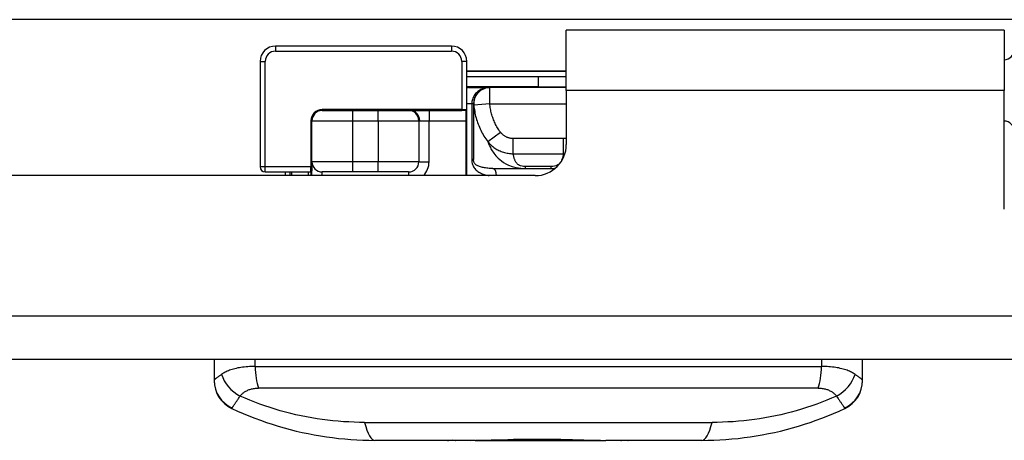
# Model space of a CAD drawing. Header units: inches. Extents: x 2.6 to 80.7, y 4.7 to 41.7.
# Tile 3 of 48: x 14.6 to 16.5, y 4.7 to 5.5. Entities that reach past the tile are written whole.
import ezdxf

# ---------------------------------------------------------------- set-up
doc = ezdxf.new("R2010")
doc.units = ezdxf.units.IN
doc.header["$MEASUREMENT"] = 0
doc.layers.add('Visible Edges(ANSI)', color=7, linetype='Continuous', lineweight=25)
doc.layers.add('Visible Tangent Edges(ANSI)', color=7, linetype='Continuous', lineweight=25)

msp = doc.modelspace()

# ---------------------------------------------------------------- linework, layer by layer
at = {"layer": 'Visible Edges(ANSI)'}
for p, q in [((16.5187, 5.537), (4.6841, 5.537)), ((16.4999, 5.517), (15.6554, 5.517)), ((15.6554, 5.4005), (15.6554, 5.517)), ((16.4999, 5.517), (16.4999, 5.4005)), ((15.4341, 5.486), (15.0945, 5.486)), ((15.065, 5.4565), (15.065, 5.253)), ((15.4636, 5.3636), (15.4636, 5.4565)), ((15.4636, 5.438), (15.6554, 5.438)), ((15.4636, 5.4272), (15.6554, 5.4272)), ((15.4674, 5.4058), (15.5074, 5.4058)), ((15.5079, 5.4058), (15.5074, 5.4058)), ((15.6554, 5.4058), (15.5079, 5.4058)), ((15.6554, 5.4005), (15.6554, 5.296)), ((16.4999, 5.171), (16.4999, 5.4005)), ((15.4764, 5.3748), (15.4764, 5.2673)), ((15.1846, 5.3616), (15.4538, 5.3616)), ((15.4616, 5.3616), (15.4538, 5.3616)), ((15.4636, 5.342), (15.4636, 5.3636)), ((15.165, 5.253), (15.165, 5.342)), ((15.3711, 5.342), (15.3711, 5.2629)), ((15.4636, 5.236), (15.4636, 5.342)), ((15.0748, 5.2432), (15.163, 5.2432)), ((15.1139, 5.236), (15.1139, 5.2432)), ((15.1221, 5.2432), (15.1221, 5.236)), ((15.165, 5.253), (15.165, 5.2451)), ((15.165, 5.2375), (15.165, 5.2451)), ((15.3514, 5.2432), (15.1846, 5.2432)), ((15.5138, 5.2498), (15.5765, 5.2498)), ((15.5765, 5.2498), (15.6263, 5.2498)), ((15.6263, 5.2498), (15.6338, 5.2498)), ((15.5954, 5.236), (5.6074, 5.236)), ((18.5174, 4.881), (2.6854, 4.881)), ((14.9764, 4.881), (14.9764, 4.8408)), ((16.2264, 4.8408), (16.2264, 4.881)), ((14.9764, 4.8408), (14.9764, 4.8403)), ((16.2264, 4.8403), (16.2264, 4.8408)), ((15.4265, 4.7252), (15.2865, 4.7252)), ((15.442, 4.7252), (15.4265, 4.7252)), ((15.4714, 4.7252), (15.442, 4.7252)), ((15.4796, 4.7252), (15.4714, 4.7252)), ((15.4796, 4.7252), (15.4796, 4.7253)), ((15.4796, 4.7252), (15.7314, 4.7252)), ((15.7608, 4.7252), (15.7314, 4.7252)), ((15.7749, 4.7252), (15.7608, 4.7252)), ((15.9164, 4.7252), (15.7749, 4.7252))]:
    msp.add_line(p, q, dxfattribs=at)
at = {"layer": 'Visible Edges(ANSI)', "flags": 128}
for points in [[(15.165, 5.2375), (15.165, 5.2374), (15.165, 5.2373), (15.165, 5.2373), (15.165, 5.2372), (15.1649, 5.2372), (15.1649, 5.2371), (15.1649, 5.2371), (15.1649, 5.237), (15.1649, 5.2369), (15.1649, 5.2369), (15.1649, 5.2368), (15.1649, 5.2368), (15.1649, 5.2367), (15.1649, 5.2366), (15.1649, 5.2366), (15.1649, 5.2365), (15.1649, 5.2364), (15.1648, 5.2364), (15.1648, 5.2363), (15.1648, 5.2362), (15.1648, 5.2362), (15.1648, 5.2361), (15.1648, 5.236), (15.1647, 5.236)], [(15.0104, 4.7868), (15.0213, 4.7818), (15.0323, 4.777), (15.0433, 4.7724), (15.0545, 4.768), (15.0658, 4.7639), (15.0771, 4.7599), (15.0885, 4.7561), (15.0999, 4.7526), (15.1114, 4.7493), (15.123, 4.7461), (15.1346, 4.7432), (15.1462, 4.7406), (15.1578, 4.7381), (15.1695, 4.7358), (15.1812, 4.7338), (15.1929, 4.732), (15.2046, 4.7304), (15.2164, 4.729), (15.2281, 4.7279), (15.2398, 4.7269), (15.2515, 4.7262), (15.2632, 4.7257), (15.2748, 4.7253), (15.2865, 4.7252)], [(15.9164, 4.7252), (15.928, 4.7253), (15.9397, 4.7257), (15.9513, 4.7262), (15.963, 4.7269), (15.9747, 4.7279), (15.9865, 4.729), (15.9982, 4.7304), (16.0099, 4.732), (16.0216, 4.7338), (16.0333, 4.7358), (16.045, 4.7381), (16.0566, 4.7406), (16.0683, 4.7432), (16.0799, 4.7461), (16.0914, 4.7493), (16.1029, 4.7526), (16.1144, 4.7561), (16.1257, 4.7599), (16.1371, 4.7639), (16.1483, 4.768), (16.1595, 4.7724), (16.1706, 4.777), (16.1816, 4.7818), (16.1924, 4.7868)], [(15.4714, 4.7252), (15.4808, 4.7253), (15.4904, 4.7254), (15.5003, 4.7256), (15.5105, 4.7259), (15.5209, 4.7262), (15.5316, 4.7265), (15.5425, 4.7269), (15.5536, 4.7272), (15.5649, 4.7274), (15.5763, 4.7276), (15.5877, 4.7277), (15.5991, 4.7277), (15.6105, 4.7277), (15.6219, 4.7276), (15.6333, 4.7275), (15.6446, 4.7273), (15.6559, 4.727), (15.6671, 4.7267), (15.6782, 4.7263), (15.6891, 4.726), (15.7, 4.7257), (15.7106, 4.7255), (15.7211, 4.7253), (15.7314, 4.7252)], [(15.4265, 4.7252), (15.4269, 4.7252), (15.4272, 4.7252), (15.4276, 4.7252), (15.428, 4.7252), (15.4283, 4.7253), (15.4287, 4.7253), (15.4291, 4.7253), (15.4294, 4.7253), (15.4298, 4.7253), (15.4302, 4.7253), (15.4305, 4.7254), (15.4309, 4.7254), (15.4313, 4.7254), (15.4316, 4.7254), (15.432, 4.7255), (15.4324, 4.7255), (15.4328, 4.7255), (15.4331, 4.7256), (15.4335, 4.7256), (15.4339, 4.7257), (15.4343, 4.7257), (15.4346, 4.7258), (15.435, 4.7258), (15.4354, 4.7259)], [(15.4354, 4.7259), (15.4357, 4.7258), (15.436, 4.7258), (15.4363, 4.7257), (15.4365, 4.7257), (15.4368, 4.7256), (15.4371, 4.7256), (15.4374, 4.7255), (15.4377, 4.7255), (15.4379, 4.7255), (15.4382, 4.7254), (15.4385, 4.7254), (15.4388, 4.7254), (15.439, 4.7254), (15.4393, 4.7253), (15.4396, 4.7253), (15.4399, 4.7253), (15.4401, 4.7253), (15.4404, 4.7253), (15.4407, 4.7253), (15.441, 4.7252), (15.4412, 4.7252), (15.4415, 4.7252), (15.4418, 4.7252), (15.442, 4.7252)], [(15.7608, 4.7252), (15.7611, 4.7252), (15.7613, 4.7252), (15.7616, 4.7252), (15.7619, 4.7252), (15.7621, 4.7253), (15.7624, 4.7253), (15.7627, 4.7253), (15.7629, 4.7253), (15.7632, 4.7253), (15.7635, 4.7253), (15.7637, 4.7254), (15.764, 4.7254), (15.7643, 4.7254), (15.7646, 4.7254), (15.7648, 4.7255), (15.7651, 4.7255), (15.7654, 4.7255), (15.7657, 4.7256), (15.7659, 4.7256), (15.7662, 4.7257), (15.7665, 4.7257), (15.7668, 4.7257), (15.767, 4.7258), (15.7673, 4.7258)], [(15.7673, 4.7258), (15.7677, 4.7258), (15.768, 4.7257), (15.7683, 4.7257), (15.7686, 4.7257), (15.7689, 4.7256), (15.7693, 4.7256), (15.7696, 4.7255), (15.7699, 4.7255), (15.7702, 4.7255), (15.7705, 4.7254), (15.7709, 4.7254), (15.7712, 4.7254), (15.7715, 4.7254), (15.7718, 4.7253), (15.7721, 4.7253), (15.7724, 4.7253), (15.7727, 4.7253), (15.7731, 4.7253), (15.7734, 4.7253), (15.7737, 4.7252), (15.774, 4.7252), (15.7743, 4.7252), (15.7746, 4.7252), (15.7749, 4.7252)]]:
    msp.add_lwpolyline(points, dxfattribs=at)
at = {"layer": 'Visible Edges(ANSI)'}
for centre, radius, start, end in [((15.0945, 5.4565), 0.0295, 90, 180), ((15.4341, 5.4565), 0.0295, 0, 90), ((16.499, 5.4792), 0.0197, 272.5104, 0), ((15.4674, 5.3748), 0.031, 90, 97.0323), ((15.5074, 5.3748), 0.031, 90, 180), ((15.1846, 5.342), 0.0197, 90, 180), ((15.3514, 5.342), 0.0197, 0, 90), ((15.4616, 5.3636), 0.00197, 270, 0), ((16.499, 5.3217), 0.0197, 0, 87.4896), ((15.5954, 5.296), 0.06, 270, 0), ((15.1846, 5.2629), 0.0197, 180, 270), ((15.3514, 5.2629), 0.0197, 270, 0), ((15.0748, 5.253), 0.00984, 180, 270), ((15.163, 5.2451), 0.00197, 270, 0), ((15.0355, 4.8403), 0.0591, 180, 244.8563), ((16.1674, 4.8403), 0.0591, 295.1437, 0)]:
    msp.add_arc(centre, radius, start, end, dxfattribs=at)
at = {"layer": 'Visible Tangent Edges(ANSI)'}
for p, q in [((15.0945, 5.486), (15.0945, 5.4762)), ((15.0945, 5.4762), (15.4341, 5.4762)), ((15.4341, 5.486), (15.4341, 5.4762)), ((15.065, 5.4565), (15.0748, 5.4565)), ((15.0748, 5.253), (15.0748, 5.4565)), ((15.4636, 5.4565), (15.4538, 5.4565)), ((15.4538, 5.4565), (15.4538, 5.3636)), ((15.6554, 5.4371), (15.4636, 5.4371)), ((15.6014, 5.4272), (15.6014, 5.4075)), ((15.6014, 5.4075), (15.4636, 5.4075)), ((15.5079, 5.3748), (15.5079, 5.4058)), ((15.6014, 5.4075), (15.6014, 5.4058)), ((15.6014, 5.4075), (15.6554, 5.4075)), ((16.4999, 5.4005), (15.6554, 5.4005)), ((15.4731, 5.3748), (15.4636, 5.3748)), ((15.4764, 5.3748), (15.4731, 5.3748)), ((15.4731, 5.3748), (15.4731, 5.2673)), ((15.5079, 5.3748), (15.477, 5.3721)), ((15.5079, 5.3748), (15.6554, 5.3748)), ((15.1846, 5.3636), (15.1846, 5.3616)), ((15.4538, 5.3636), (15.1846, 5.3636)), ((15.2437, 5.342), (15.2437, 5.3616)), ((15.2924, 5.342), (15.2924, 5.3616)), ((15.3908, 5.3616), (15.3908, 5.342)), ((15.4538, 5.3636), (15.4538, 5.3616)), ((15.4538, 5.3636), (15.4636, 5.3636)), ((15.4616, 5.3616), (15.4616, 5.342)), ((15.163, 5.342), (15.165, 5.342)), ((15.163, 5.342), (15.163, 5.253)), ((15.165, 5.342), (15.2437, 5.342)), ((15.2437, 5.342), (15.2924, 5.342)), ((15.2437, 5.2629), (15.2437, 5.342)), ((15.2924, 5.342), (15.3711, 5.342)), ((15.2924, 5.342), (15.2924, 5.2629)), ((15.3711, 5.342), (15.3727, 5.342)), ((15.3727, 5.342), (15.3908, 5.342)), ((15.3908, 5.2629), (15.3908, 5.342)), ((15.3908, 5.342), (15.4616, 5.342)), ((15.4636, 5.342), (15.4616, 5.342)), ((15.4616, 5.342), (15.4616, 5.236)), ((15.504, 5.3017), (15.5283, 5.3201)), ((15.6499, 5.3075), (15.553, 5.3075)), ((15.553, 5.2784), (15.553, 5.3075)), ((15.6499, 5.2784), (15.6499, 5.3075)), ((15.553, 5.2784), (15.6499, 5.2784)), ((15.2437, 5.2629), (15.165, 5.2629)), ((15.2437, 5.2432), (15.2437, 5.2629)), ((15.2924, 5.2629), (15.2437, 5.2629)), ((15.2924, 5.2432), (15.2924, 5.2629)), ((15.3711, 5.2629), (15.2924, 5.2629)), ((15.3711, 5.2629), (15.3908, 5.2629)), ((15.4764, 5.2673), (15.4731, 5.2673)), ((15.0748, 5.253), (15.065, 5.253)), ((15.163, 5.253), (15.0748, 5.253)), ((15.0748, 5.2432), (15.0748, 5.253)), ((15.126, 5.236), (15.126, 5.2432)), ((15.1586, 5.236), (15.1586, 5.2432)), ((15.163, 5.253), (15.165, 5.253)), ((15.163, 5.2432), (15.163, 5.253)), ((15.1846, 5.236), (15.1846, 5.2432)), ((15.3514, 5.2432), (15.3514, 5.236)), ((15.5765, 5.2498), (15.5765, 5.2536)), ((15.6263, 5.2536), (15.5765, 5.2536)), ((15.6263, 5.2498), (15.6263, 5.2536)), ((18.5484, 4.965), (2.6544, 4.965)), ((15.0555, 4.8678), (15.0555, 4.881)), ((16.1473, 4.881), (16.1473, 4.8678)), ((15.0555, 4.8678), (16.1473, 4.8678)), ((16.141, 4.826), (15.0619, 4.826)), ((15.2665, 4.7598), (15.9363, 4.7598))]:
    msp.add_line(p, q, dxfattribs=at)
at = {"layer": 'Visible Tangent Edges(ANSI)', "flags": 128}
for points in [[(15.5074, 5.4058), (15.5052, 5.4058), (15.503, 5.4056), (15.5008, 5.4053), (15.4987, 5.4049), (15.4966, 5.4043), (15.4945, 5.4037), (15.4925, 5.4029), (15.4905, 5.402), (15.4887, 5.4009), (15.4868, 5.3998), (15.4851, 5.3985), (15.4834, 5.3972), (15.4819, 5.3957), (15.4804, 5.3942), (15.4791, 5.3925), (15.4779, 5.3908), (15.4768, 5.389), (15.4758, 5.3871), (15.475, 5.3852), (15.4743, 5.3832), (15.4738, 5.3811), (15.4734, 5.379), (15.4732, 5.3769), (15.4731, 5.3748)], [(15.4764, 5.3748), (15.4764, 5.3747), (15.4764, 5.3746), (15.4764, 5.3745), (15.4764, 5.3744), (15.4764, 5.3742), (15.4765, 5.3741), (15.4765, 5.374), (15.4765, 5.3739), (15.4765, 5.3738), (15.4765, 5.3737), (15.4765, 5.3736), (15.4766, 5.3734), (15.4766, 5.3733), (15.4766, 5.3732), (15.4767, 5.3731), (15.4767, 5.373), (15.4767, 5.3729), (15.4768, 5.3728), (15.4768, 5.3727), (15.4768, 5.3726), (15.4769, 5.3725), (15.4769, 5.3724), (15.477, 5.3723), (15.477, 5.3721)], [(15.5283, 5.3201), (15.5268, 5.3221), (15.5254, 5.3241), (15.5241, 5.3262), (15.5228, 5.3283), (15.5215, 5.3304), (15.5203, 5.3326), (15.5191, 5.3347), (15.518, 5.337), (15.517, 5.3392), (15.516, 5.3415), (15.5151, 5.3437), (15.5142, 5.3461), (15.5134, 5.3484), (15.5126, 5.3507), (15.5119, 5.3531), (15.5112, 5.3554), (15.5106, 5.3578), (15.5101, 5.3602), (15.5096, 5.3626), (15.5091, 5.3651), (15.5087, 5.3675), (15.5084, 5.3699), (15.5081, 5.3724), (15.5079, 5.3748)], [(15.477, 5.3721), (15.4773, 5.3691), (15.4777, 5.366), (15.4782, 5.3629), (15.4787, 5.3598), (15.4793, 5.3567), (15.4799, 5.3536), (15.4806, 5.3506), (15.4814, 5.3475), (15.4823, 5.3445), (15.4832, 5.3414), (15.4842, 5.3384), (15.4853, 5.3354), (15.4865, 5.3325), (15.4877, 5.3295), (15.489, 5.3266), (15.4904, 5.3237), (15.4919, 5.3208), (15.4934, 5.3179), (15.495, 5.3151), (15.4966, 5.3123), (15.4984, 5.3096), (15.5002, 5.3069), (15.502, 5.3043), (15.504, 5.3017)], [(15.553, 5.3075), (15.5518, 5.3076), (15.5506, 5.3076), (15.5494, 5.3078), (15.5482, 5.3079), (15.547, 5.3082), (15.5458, 5.3084), (15.5447, 5.3087), (15.5435, 5.3091), (15.5424, 5.3095), (15.5413, 5.3099), (15.5402, 5.3104), (15.5391, 5.311), (15.5381, 5.3115), (15.5371, 5.3121), (15.5361, 5.3128), (15.5351, 5.3135), (15.5341, 5.3142), (15.5332, 5.3149), (15.5323, 5.3157), (15.5314, 5.3166), (15.5306, 5.3174), (15.5298, 5.3183), (15.529, 5.3192), (15.5283, 5.3201)], [(15.5039, 5.3017), (15.5046, 5.2998), (15.5054, 5.2979), (15.5062, 5.296), (15.5071, 5.2941), (15.508, 5.2921), (15.509, 5.29), (15.5101, 5.288), (15.5113, 5.2859), (15.5126, 5.2837), (15.5141, 5.2815), (15.5157, 5.2792), (15.5174, 5.2769), (15.5194, 5.2745), (15.5216, 5.2721), (15.5241, 5.2695), (15.527, 5.267), (15.5303, 5.2643), (15.5342, 5.2616), (15.5387, 5.2589), (15.5442, 5.2562), (15.5509, 5.2537), (15.5588, 5.2516), (15.5676, 5.2503), (15.5765, 5.2498)], [(15.504, 5.3017), (15.5054, 5.2999), (15.5069, 5.2982), (15.5085, 5.2966), (15.5102, 5.295), (15.5119, 5.2935), (15.5137, 5.292), (15.5155, 5.2906), (15.5174, 5.2892), (15.5193, 5.288), (15.5213, 5.2867), (15.5234, 5.2856), (15.5254, 5.2846), (15.5276, 5.2836), (15.5297, 5.2827), (15.5319, 5.2819), (15.5342, 5.2811), (15.5365, 5.2805), (15.5388, 5.2799), (15.5411, 5.2794), (15.5434, 5.2791), (15.5458, 5.2788), (15.5482, 5.2785), (15.5506, 5.2784), (15.553, 5.2784)], [(15.6554, 5.3081), (15.6552, 5.308), (15.6549, 5.308), (15.6547, 5.308), (15.6545, 5.3079), (15.6543, 5.3079), (15.654, 5.3078), (15.6538, 5.3078), (15.6536, 5.3078), (15.6533, 5.3078), (15.6531, 5.3077), (15.6529, 5.3077), (15.6526, 5.3077), (15.6524, 5.3077), (15.6522, 5.3076), (15.652, 5.3076), (15.6517, 5.3076), (15.6515, 5.3076), (15.6513, 5.3076), (15.651, 5.3076), (15.6508, 5.3076), (15.6506, 5.3076), (15.6503, 5.3075), (15.6501, 5.3075), (15.6499, 5.3075)], [(15.5765, 5.2536), (15.5731, 5.2537), (15.57, 5.2542), (15.5673, 5.2549), (15.5651, 5.2558), (15.5634, 5.2568), (15.562, 5.2578), (15.5608, 5.2589), (15.5598, 5.26), (15.5589, 5.2612), (15.5582, 5.2623), (15.5575, 5.2634), (15.557, 5.2646), (15.5564, 5.2657), (15.556, 5.2669), (15.5555, 5.268), (15.5551, 5.2692), (15.5548, 5.2703), (15.5545, 5.2715), (15.5542, 5.2726), (15.5539, 5.2738), (15.5536, 5.2749), (15.5534, 5.2761), (15.5532, 5.2773), (15.553, 5.2784)], [(15.6499, 5.2784), (15.6497, 5.2773), (15.6494, 5.2761), (15.6492, 5.2749), (15.6489, 5.2738), (15.6487, 5.2726), (15.6484, 5.2715), (15.648, 5.2703), (15.6477, 5.2692), (15.6473, 5.268), (15.6469, 5.2669), (15.6464, 5.2657), (15.6459, 5.2646), (15.6453, 5.2634), (15.6446, 5.2623), (15.6439, 5.2612), (15.643, 5.26), (15.642, 5.2589), (15.6407, 5.2578), (15.6391, 5.2567), (15.6372, 5.2557), (15.635, 5.2549), (15.6325, 5.2542), (15.6296, 5.2537), (15.6263, 5.2536)], [(15.6499, 5.2784), (15.65, 5.2784), (15.6501, 5.2784), (15.6502, 5.2784), (15.6504, 5.2784), (15.6505, 5.2784), (15.6506, 5.2784), (15.6507, 5.2784), (15.6508, 5.2784), (15.651, 5.2784), (15.6511, 5.2784), (15.6512, 5.2784), (15.6513, 5.2784), (15.6515, 5.2784), (15.6516, 5.2784), (15.6517, 5.2784), (15.6518, 5.2784), (15.6519, 5.2784), (15.6521, 5.2784), (15.6522, 5.2784), (15.6523, 5.2784), (15.6524, 5.2784), (15.6526, 5.2784), (15.6527, 5.2785), (15.6528, 5.2785)], [(15.4731, 5.2673), (15.4732, 5.2647), (15.4735, 5.2621), (15.474, 5.2597), (15.4747, 5.2574), (15.4756, 5.2552), (15.4766, 5.2532), (15.4778, 5.2512), (15.479, 5.2495), (15.4804, 5.2478), (15.4818, 5.2464), (15.4834, 5.2451), (15.4849, 5.244), (15.4865, 5.2429), (15.4882, 5.242), (15.4899, 5.2411), (15.4916, 5.2403), (15.4934, 5.2395), (15.4952, 5.2389), (15.4971, 5.2383), (15.499, 5.2377), (15.5009, 5.2372), (15.5028, 5.2367), (15.5048, 5.2363), (15.5068, 5.236)], [(15.5138, 5.2498), (15.5113, 5.2499), (15.5089, 5.25), (15.5065, 5.2501), (15.5042, 5.2503), (15.502, 5.2505), (15.4998, 5.2508), (15.4977, 5.2511), (15.4956, 5.2515), (15.4936, 5.2519), (15.4917, 5.2524), (15.4899, 5.2529), (15.4882, 5.2535), (15.4865, 5.2541), (15.4849, 5.2547), (15.4835, 5.2554), (15.4821, 5.2562), (15.4809, 5.2571), (15.4797, 5.2581), (15.4788, 5.2592), (15.478, 5.2604), (15.4773, 5.2619), (15.4768, 5.2635), (15.4765, 5.2653), (15.4764, 5.2673)], [(15.163, 5.2432), (15.163, 5.2432), (15.163, 5.2431), (15.163, 5.243), (15.163, 5.2429), (15.163, 5.2428), (15.163, 5.2427), (15.163, 5.2425), (15.163, 5.2423), (15.163, 5.242), (15.163, 5.2418), (15.1631, 5.2415), (15.1631, 5.2412), (15.1631, 5.2408), (15.1631, 5.2405), (15.1631, 5.2401), (15.1631, 5.2397), (15.1631, 5.2393), (15.1631, 5.2389), (15.1631, 5.2384), (15.1631, 5.2379), (15.1631, 5.2375), (15.1631, 5.237), (15.1631, 5.2365), (15.1631, 5.236)], [(15.6263, 5.2498), (15.6267, 5.2498), (15.627, 5.2498), (15.6273, 5.2498), (15.6276, 5.2498), (15.6279, 5.2499), (15.6282, 5.2499), (15.6285, 5.2499), (15.6288, 5.2499), (15.6292, 5.2499), (15.6295, 5.2499), (15.6298, 5.2499), (15.6301, 5.2499), (15.6304, 5.25), (15.6307, 5.25), (15.631, 5.25), (15.6313, 5.25), (15.6316, 5.25), (15.6319, 5.2501), (15.6323, 5.2501), (15.6326, 5.2501), (15.6329, 5.2501), (15.6332, 5.2502), (15.6335, 5.2502), (15.6338, 5.2502)], [(15.0555, 4.8678), (15.0519, 4.8678), (15.0483, 4.8677), (15.0447, 4.8675), (15.0412, 4.8673), (15.0378, 4.867), (15.0344, 4.8667), (15.0312, 4.8663), (15.028, 4.8658), (15.025, 4.8653), (15.022, 4.8648), (15.0191, 4.8641), (15.0163, 4.8635), (15.0136, 4.8628), (15.0111, 4.862), (15.0086, 4.8612), (15.0062, 4.8604), (15.0039, 4.8595), (15.0017, 4.8586), (14.9996, 4.8576), (14.9977, 4.8567), (14.9958, 4.8557), (14.994, 4.8546), (14.9923, 4.8535), (14.9907, 4.8524)], [(16.2121, 4.8524), (16.2105, 4.8535), (16.2088, 4.8546), (16.207, 4.8557), (16.2052, 4.8567), (16.2032, 4.8576), (16.2011, 4.8586), (16.1989, 4.8595), (16.1966, 4.8604), (16.1943, 4.8612), (16.1918, 4.862), (16.1892, 4.8628), (16.1865, 4.8635), (16.1837, 4.8641), (16.1808, 4.8648), (16.1779, 4.8653), (16.1748, 4.8658), (16.1716, 4.8663), (16.1684, 4.8667), (16.165, 4.867), (16.1616, 4.8673), (16.1581, 4.8675), (16.1546, 4.8677), (16.151, 4.8678), (16.1473, 4.8678)], [(14.9907, 4.8524), (14.9897, 4.8517), (14.9886, 4.851), (14.9877, 4.8503), (14.9867, 4.8496), (14.9858, 4.8489), (14.9849, 4.8483), (14.984, 4.8477), (14.9832, 4.8471), (14.9824, 4.8465), (14.9817, 4.846), (14.981, 4.8455), (14.9803, 4.845), (14.9797, 4.8445), (14.9792, 4.8441), (14.9786, 4.8436), (14.9782, 4.8432), (14.9778, 4.8428), (14.9774, 4.8425), (14.9771, 4.8421), (14.9769, 4.8418), (14.9767, 4.8415), (14.9765, 4.8413), (14.9764, 4.841), (14.9764, 4.8408)], [(16.2264, 4.8408), (16.2264, 4.841), (16.2263, 4.8413), (16.2262, 4.8415), (16.226, 4.8418), (16.2257, 4.8421), (16.2254, 4.8425), (16.225, 4.8428), (16.2246, 4.8432), (16.2242, 4.8436), (16.2237, 4.8441), (16.2231, 4.8445), (16.2225, 4.845), (16.2219, 4.8455), (16.2212, 4.846), (16.2204, 4.8465), (16.2196, 4.8471), (16.2188, 4.8477), (16.218, 4.8483), (16.2171, 4.8489), (16.2161, 4.8496), (16.2152, 4.8503), (16.2142, 4.851), (16.2132, 4.8517), (16.2121, 4.8524)], [(15.0265, 4.8107), (15.0274, 4.8118), (15.0283, 4.8129), (15.0293, 4.8139), (15.0303, 4.8149), (15.0314, 4.8159), (15.0326, 4.8168), (15.0337, 4.8178), (15.035, 4.8186), (15.0363, 4.8195), (15.0377, 4.8203), (15.0391, 4.821), (15.0405, 4.8217), (15.042, 4.8224), (15.0436, 4.823), (15.0452, 4.8236), (15.0469, 4.8241), (15.0486, 4.8245), (15.0504, 4.8249), (15.0522, 4.8253), (15.0541, 4.8255), (15.056, 4.8258), (15.0579, 4.8259), (15.0599, 4.826), (15.0619, 4.826)], [(16.141, 4.826), (16.143, 4.826), (16.1449, 4.8259), (16.1468, 4.8258), (16.1487, 4.8255), (16.1506, 4.8253), (16.1524, 4.8249), (16.1542, 4.8245), (16.1559, 4.8241), (16.1576, 4.8236), (16.1592, 4.823), (16.1608, 4.8224), (16.1623, 4.8217), (16.1638, 4.821), (16.1652, 4.8203), (16.1665, 4.8195), (16.1678, 4.8186), (16.1691, 4.8178), (16.1703, 4.8168), (16.1714, 4.8159), (16.1725, 4.8149), (16.1735, 4.8139), (16.1745, 4.8129), (16.1755, 4.8118), (16.1763, 4.8107)], [(15.011, 4.7876), (15.0112, 4.788), (15.0115, 4.7884), (15.0117, 4.7889), (15.012, 4.7894), (15.0124, 4.79), (15.0128, 4.7906), (15.0133, 4.7913), (15.0138, 4.792), (15.0143, 4.7928), (15.0149, 4.7936), (15.0155, 4.7945), (15.0161, 4.7955), (15.0168, 4.7965), (15.0175, 4.7975), (15.0183, 4.7986), (15.0191, 4.7997), (15.0199, 4.8009), (15.0208, 4.8022), (15.0217, 4.8035), (15.0226, 4.8048), (15.0235, 4.8062), (15.0245, 4.8077), (15.0255, 4.8092), (15.0265, 4.8107)], [(15.2665, 4.7598), (15.2563, 4.7599), (15.2462, 4.7602), (15.236, 4.7606), (15.2257, 4.7612), (15.2155, 4.762), (15.2053, 4.763), (15.1951, 4.7641), (15.1849, 4.7654), (15.1747, 4.7669), (15.1645, 4.7686), (15.1543, 4.7704), (15.1442, 4.7725), (15.134, 4.7747), (15.124, 4.7771), (15.1139, 4.7797), (15.1039, 4.7824), (15.094, 4.7854), (15.0841, 4.7885), (15.0743, 4.7917), (15.0646, 4.7952), (15.0549, 4.7988), (15.0454, 4.8026), (15.0359, 4.8066), (15.0265, 4.8107)], [(16.1763, 4.8107), (16.1669, 4.8066), (16.1575, 4.8026), (16.1479, 4.7988), (16.1382, 4.7952), (16.1285, 4.7917), (16.1187, 4.7885), (16.1088, 4.7854), (16.0989, 4.7824), (16.0889, 4.7797), (16.0789, 4.7771), (16.0688, 4.7747), (16.0587, 4.7725), (16.0485, 4.7704), (16.0384, 4.7686), (16.0282, 4.7669), (16.018, 4.7654), (16.0078, 4.7641), (15.9975, 4.763), (15.9873, 4.762), (15.9771, 4.7612), (15.9669, 4.7606), (15.9567, 4.7602), (15.9465, 4.7599), (15.9363, 4.7598)], [(16.1763, 4.8107), (16.1773, 4.8092), (16.1783, 4.8077), (16.1793, 4.8062), (16.1803, 4.8048), (16.1812, 4.8035), (16.1821, 4.8022), (16.1829, 4.8009), (16.1837, 4.7997), (16.1845, 4.7986), (16.1853, 4.7975), (16.186, 4.7965), (16.1867, 4.7955), (16.1874, 4.7945), (16.188, 4.7936), (16.1885, 4.7928), (16.1891, 4.792), (16.1896, 4.7913), (16.19, 4.7906), (16.1904, 4.79), (16.1908, 4.7894), (16.1911, 4.7889), (16.1914, 4.7884), (16.1916, 4.788), (16.1918, 4.7876)], [(15.0104, 4.7868), (15.0104, 4.7868), (15.0104, 4.7868), (15.0104, 4.7868), (15.0105, 4.7868), (15.0105, 4.7868), (15.0105, 4.7868), (15.0105, 4.7868), (15.0106, 4.7868), (15.0106, 4.7869), (15.0106, 4.7869), (15.0106, 4.7869), (15.0107, 4.787), (15.0107, 4.787), (15.0107, 4.787), (15.0107, 4.7871), (15.0108, 4.7871), (15.0108, 4.7872), (15.0108, 4.7872), (15.0109, 4.7873), (15.0109, 4.7873), (15.0109, 4.7874), (15.011, 4.7875), (15.011, 4.7875), (15.011, 4.7876)], [(16.1918, 4.7876), (16.1918, 4.7875), (16.1919, 4.7875), (16.1919, 4.7874), (16.1919, 4.7873), (16.192, 4.7873), (16.192, 4.7872), (16.192, 4.7872), (16.192, 4.7871), (16.1921, 4.7871), (16.1921, 4.787), (16.1921, 4.787), (16.1922, 4.787), (16.1922, 4.7869), (16.1922, 4.7869), (16.1922, 4.7869), (16.1923, 4.7868), (16.1923, 4.7868), (16.1923, 4.7868), (16.1923, 4.7868), (16.1924, 4.7868), (16.1924, 4.7868), (16.1924, 4.7868), (16.1924, 4.7868), (16.1924, 4.7868)]]:
    msp.add_lwpolyline(points, dxfattribs=at)
at = {"layer": 'Visible Tangent Edges(ANSI)'}
for centre, radius, start, end in [((15.0945, 5.4565), 0.0197, 90, 180), ((15.4341, 5.4565), 0.0197, 0, 90), ((15.1846, 5.342), 0.0217, 90, 180), ((15.3514, 5.2629), 0.0394, 316.9215, 0)]:
    msp.add_arc(centre, radius, start, end, dxfattribs=at)
for centre, major_axis, ratio, start_param, end_param in [((15.5079, 5.3748), (0, 0.031), 0.999305, 0, 1.657642), ((15.3546, 5.342), (0, 0.0197), 0.920068, 4.712389, 6.283185), ((15.5138, 5.2348), (0, 0.015), 0.486944, 4.788052, 6.283185), ((15.0772, 4.8678), (0, -0.0591), 0.367294, 4.712389, 5.497787), ((16.1256, 4.8678), (0, 0.0591), 0.367294, 3.926991, 4.712389), ((15.043, 4.8524), (0.0475, -0.035), 0.749415, 3.918822, 4.908154), ((16.1598, 4.8524), (0.0475, 0.035), 0.749415, 4.516624, 5.505956), ((15.0355, 4.8408), (-0.0591, 0), 0.989521, 0, 1.144443), ((16.1674, 4.8408), (0.0591, 0), 0.989521, 5.138743, 6.283185), ((15.2865, 4.8433), (0, -0.1181), 0.238738, 5.497787, 6.283185), ((15.9164, 4.8433), (0, -0.1181), 0.238738, 0, 0.785398)]:
    msp.add_ellipse(centre, major_axis=major_axis, ratio=ratio, start_param=start_param, end_param=end_param, dxfattribs=at)

doc.saveas('drawing.dxf')
